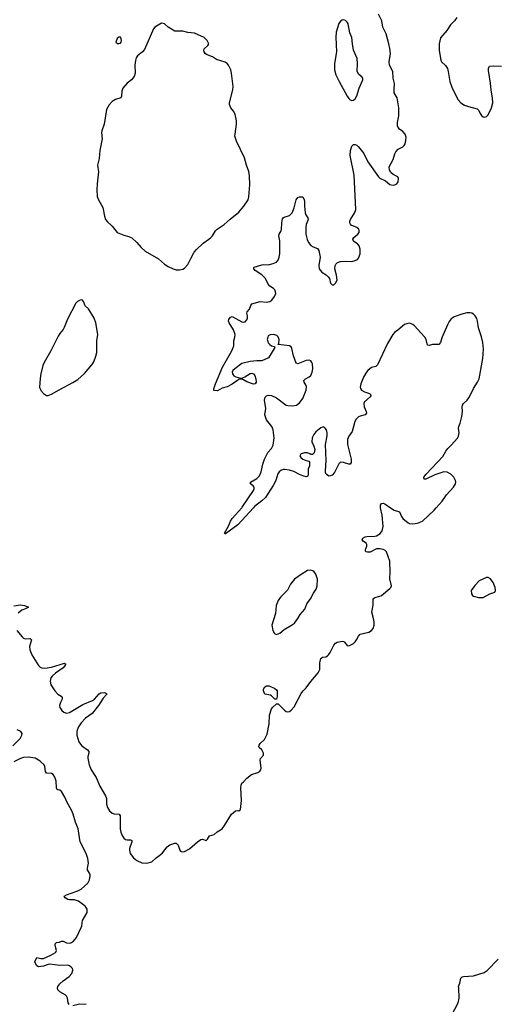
# Model space of a CAD drawing. Header units: inches. Extents: x 1550860 to 1685816, y 509127 to 640511.
# Tile 69 of 91: x 1649742 to 1655561, y 563953 to 575942. Entities that reach past the tile are written whole.
import ezdxf

# ---------------------------------------------------------------- set-up
doc = ezdxf.new("R2010")
doc.units = ezdxf.units.IN
doc.header["$MEASUREMENT"] = 0
for name, color, linetype in [('B6546', 7, 'Continuous'), ('B6547', 7, 'Continuous'), ('B6556', 7, 'Continuous'), ('B6557', 7, 'Continuous')]:
    doc.layers.add(name, color=color, linetype=linetype)

msp = doc.modelspace()

# ---------------------------------------------------------------- linework, layer by layer
at = {"layer": 'B6546', "color": 6, "elevation": 500}
for points in [[(1649670, 568806), (1649750, 568819), (1649801, 568810), (1649851, 568790), (1649813, 568770), (1649767, 568753), (1649723, 568717)], [(1649707, 568507), (1649770, 568427), (1649790, 568410), (1649810, 568404), (1649870, 568406), (1649886, 568390), (1649860, 568310), (1649866, 568270), (1649889, 568210), (1649970, 568078), (1649990, 568060), (1650000, 568055)], [(1649659, 567101), (1649747, 567190), (1649768, 567230), (1649770, 567250), (1649754, 567274), (1649710, 567295)], [(1650000, 566907), (1649993, 566913), (1649930, 566949), (1649850, 566963), (1649790, 566957), (1649750, 566946), (1649670, 566906)], [(1650000, 564414), (1649971, 564411), (1649950, 564423), (1649933, 564450), (1649928, 564470), (1649950, 564522), (1650000, 564513)]]:
    msp.add_lwpolyline(points, dxfattribs=at)
at = {"layer": 'B6547', "color": 6, "elevation": 600}
msp.add_lwpolyline([(1650000, 571631), (1649995, 571610), (1649986, 571526), (1649985, 571465), (1649999, 571430), (1650000, 571429)], dxfattribs=at)
at = {"layer": 'B6556', "color": 6}
for points, elevation in [([(1650000, 568055), (1650010, 568051), (1650050, 568048), (1650130, 568059), (1650286, 568106), (1650298, 568098), (1650300, 568090), (1650289, 568070), (1650272, 568050), (1650176, 567984), (1650138, 567950), (1650123, 567930), (1650111, 567890), (1650122, 567842), (1650168, 567770), (1650207, 567730), (1650245, 567705), (1650260, 567690), (1650261, 567670), (1650239, 567630), (1650227, 567590), (1650230, 567568), (1650254, 567530), (1650280, 567510), (1650310, 567499), (1650350, 567507), (1650510, 567602), (1650630, 567652), (1650653, 567667), (1650710, 567733), (1650730, 567745), (1650770, 567749), (1650787, 567747), (1650799, 567739), (1650802, 567730), (1650759, 567681), (1650700, 567590), (1650624, 567496), (1650543, 567437), (1650490, 567380), (1650459, 567330), (1650440, 567290), (1650436, 567270), (1650439, 567230), (1650464, 567150), (1650481, 567121), (1650500, 567100), (1650567, 567050), (1650584, 567030), (1650585, 567010), (1650572, 566970), (1650571, 566950), (1650589, 566869), (1650612, 566810), (1650675, 566715), (1650718, 566610), (1650787, 566490), (1650798, 566458), (1650801, 566390), (1650812, 566350), (1650836, 566310), (1650870, 566282), (1650894, 566274), (1650955, 566270), (1650964, 566250), (1650965, 566090), (1650973, 566050), (1650989, 566009), (1651010, 565976), (1651030, 565961), (1651050, 565956), (1651090, 565957), (1651106, 565946), (1651106, 565930), (1651080, 565850), (1651079, 565830), (1651089, 565789), (1651130, 565737), (1651170, 565705), (1651230, 565678), (1651290, 565671), (1651350, 565690), (1651404, 565736), (1651450, 565768), (1651482, 565798), (1651540, 565870), (1651570, 565894), (1651630, 565916), (1651650, 565915), (1651672, 565892), (1651691, 565831), (1651700, 565820), (1651710, 565812), (1651728, 565808), (1651750, 565812), (1651810, 565845), (1651910, 565931), (1651950, 565959), (1651970, 565963), (1652013, 565947), (1652030, 565963), (1652055, 566005), (1652110, 566022), (1652147, 566053), (1652190, 566076), (1652210, 566092), (1652239, 566130), (1652321, 566270), (1652370, 566310), (1652390, 566315), (1652410, 566311), (1652430, 566326), (1652444, 566436), (1652434, 566590), (1652439, 566621), (1652450, 566648), (1652470, 566663), (1652510, 566706), (1652565, 566750), (1652643, 566777), (1652667, 566793), (1652679, 566810), (1652683, 566830), (1652670, 566930), (1652675, 566945), (1652712, 566988), (1652713, 567010), (1652690, 567050), (1652660, 567080), (1652655, 567090), (1652658, 567110), (1652673, 567130), (1652724, 567176), (1652757, 567243), (1652782, 567370), (1652786, 567474), (1652809, 567550), (1652824, 567570), (1652870, 567612), (1652889, 567611), (1652970, 567534), (1652990, 567520), (1653010, 567516), (1653030, 567520), (1653050, 567534), (1653086, 567574), (1653170, 567739), (1653190, 567767), (1653234, 567806), (1653290, 567886), (1653377, 567990), (1653397, 568030), (1653398, 568110), (1653410, 568163), (1653430, 568180), (1653470, 568185), (1653490, 568195), (1653505, 568210), (1653523, 568237), (1653570, 568327), (1653590, 568349), (1653610, 568363), (1653670, 568374), (1653690, 568370), (1653701, 568361), (1653730, 568322), (1653750, 568318), (1653770, 568325), (1653810, 568347), (1653830, 568366), (1653847, 568390), (1653870, 568438), (1653890, 568459), (1653995, 568485), (1654030, 568503), (1654050, 568528), (1654062, 568570), (1654061, 568610), (1654054, 568650), (1654031, 568730), (1654048, 568812), (1654049, 568890), (1654070, 568908), (1654130, 568921), (1654150, 568930), (1654250, 569015), (1654262, 569030), (1654270, 569050), (1654253, 569133), (1654256, 569216), (1654251, 569349), (1654210, 569462), (1654190, 569483), (1654172, 569492), (1654130, 569501), (1654090, 569499), (1654010, 569460), (1653978, 569458), (1653963, 569463), (1653956, 569470), (1653956, 569490), (1653972, 569530), (1653973, 569553), (1653963, 569570), (1653931, 569590), (1653915, 569610), (1653921, 569630), (1653950, 569646), (1653970, 569650), (1654068, 569652), (1654090, 569657), (1654130, 569683), (1654152, 569710), (1654164, 569736), (1654170, 569770), (1654156, 569910), (1654138, 570000)], 500), ([(1652590, 570000), (1652398, 569790), (1652250, 569684), (1652243, 569683), (1652235, 569690), (1652284, 569776), (1652310, 569837), (1652330, 569870), (1652448, 570000)], 500), ([(1654260, 570000), (1654303, 569970), (1654370, 569950), (1654394, 569894), (1654409, 569870), (1654475, 569815), (1654490, 569808), (1654530, 569802), (1654588, 569812), (1654650, 569838), (1654790, 569972), (1654816, 570000)], 500), ([(1650000, 564513), (1650010, 564511), (1650030, 564513), (1650120, 564550), (1650177, 564583), (1650184, 564590), (1650191, 564610), (1650175, 564670), (1650175, 564690), (1650190, 564705), (1650228, 564712), (1650250, 564722), (1650270, 564722), (1650310, 564703), (1650350, 564698), (1650374, 564706), (1650397, 564723), (1650432, 564768), (1650491, 564890), (1650499, 564910), (1650505, 564975), (1650563, 565070), (1650563, 565110), (1650553, 565133), (1650540, 565150), (1650459, 565210), (1650410, 565226), (1650350, 565225), (1650330, 565229), (1650294, 565250), (1650283, 565270), (1650312, 565288), (1650450, 565335), (1650490, 565354), (1650571, 565430), (1650593, 565470), (1650601, 565510), (1650600, 565530), (1650591, 565550), (1650567, 565590), (1650567, 565610), (1650582, 565670), (1650573, 565730), (1650550, 565790), (1650479, 565930), (1650454, 566090), (1650420, 566170), (1650393, 566270), (1650376, 566310), (1650317, 566417), (1650290, 566477), (1650250, 566544), (1650230, 566560), (1650206, 566566), (1650195, 566575), (1650190, 566590), (1650186, 566670), (1650170, 566718), (1650150, 566751), (1650130, 566763), (1650067, 566767), (1650058, 566790), (1650049, 566849), (1650038, 566870), (1650000, 566907)], 500), ([(1650345, 563950), (1650334, 563970), (1650325, 564030), (1650314, 564054), (1650296, 564070), (1650230, 564105), (1650208, 564130), (1650202, 564150), (1650207, 564170), (1650230, 564204), (1650270, 564240), (1650343, 564290), (1650379, 564330), (1650391, 564370), (1650384, 564390), (1650370, 564407), (1650350, 564421), (1650329, 564429), (1650230, 564425), (1650110, 564442), (1650090, 564440), (1650030, 564418), (1650000, 564414)], 500), ([(1655003, 563817), (1655082, 563970), (1655095, 564030), (1655093, 564150), (1655089, 564171), (1655104, 564210), (1655115, 564270), (1655133, 564287), (1655147, 564293), (1655270, 564300), (1655401, 564339), (1655436, 564364), (1655570, 564504)], 400), ([(1650552, 563952), (1650470, 563955), (1650390, 563933)], 500)]:
    msp.add_lwpolyline(points, dxfattribs=dict(at, elevation=elevation))
for points, elevation in [([(1653280, 569240), (1653250, 569235), (1653170, 569188), (1653090, 569130), (1653040, 569070), (1653005, 568995), (1652919, 568910), (1652889, 568870), (1652867, 568810), (1652858, 568710), (1652812, 568570), (1652826, 568506), (1652845, 568470), (1652870, 568458), (1652890, 568463), (1652910, 568474), (1652963, 568517), (1653055, 568570), (1653090, 568596), (1653130, 568650), (1653159, 568701), (1653216, 568764), (1653242, 568830), (1653286, 568890), (1653321, 568959), (1653354, 569010), (1653368, 569050), (1653369, 569130), (1653350, 569190), (1653330, 569219), (1653312, 569230)], 600), ([(1655450, 569150), (1655430, 569150), (1655340, 569110), (1655286, 569054), (1655244, 568990), (1655245, 568950), (1655259, 568930), (1655270, 568923), (1655330, 568907), (1655390, 568907), (1655470, 568950), (1655529, 568970), (1655539, 568990), (1655533, 569030), (1655510, 569090), (1655476, 569136)], 500), ([(1652870, 567668), (1652850, 567669), (1652810, 567709), (1652796, 567716), (1652730, 567729), (1652712, 567770), (1652714, 567790), (1652730, 567818), (1652750, 567832), (1652782, 567830), (1652850, 567797), (1652870, 567782), (1652878, 567770), (1652880, 567750), (1652878, 567702)], 500)]:
    msp.add_lwpolyline(points, close=True, dxfattribs=dict(at, elevation=elevation))
at = {"layer": 'B6557', "color": 6}
for points, elevation in [([(1652448, 570000), (1652454, 570006), (1652589, 570210), (1652598, 570230), (1652597, 570250), (1652585, 570265), (1652554, 570290), (1652552, 570310), (1652630, 570355), (1652664, 570390), (1652682, 570438), (1652703, 570530), (1652726, 570590), (1652767, 570673), (1652810, 570720), (1652830, 570762), (1652841, 570850), (1652830, 570950), (1652813, 570990), (1652750, 571071), (1652730, 571130), (1652742, 571210), (1652726, 571310), (1652734, 571346), (1652750, 571364), (1652768, 571372), (1652810, 571367), (1652870, 571338), (1652990, 571249), (1653010, 571244), (1653070, 571241), (1653115, 571250), (1653150, 571279), (1653190, 571329), (1653230, 571433), (1653235, 571470), (1653231, 571490), (1653206, 571530), (1653205, 571550), (1653224, 571570), (1653268, 571592), (1653288, 571610), (1653307, 571650), (1653315, 571690), (1653310, 571750), (1653303, 571770), (1653289, 571790), (1653270, 571796), (1653230, 571792), (1653130, 571751), (1653110, 571762), (1653076, 571850), (1653058, 571938), (1653050, 571958), (1653030, 571973), (1652890, 571986), (1652889, 571990), (1652899, 572001), (1652903, 572050), (1652890, 572081), (1652875, 572095), (1652850, 572104), (1652830, 572108), (1652795, 572105), (1652770, 572091), (1652763, 572077), (1652758, 572050), (1652763, 572023), (1652770, 572008), (1652790, 571986), (1652810, 571973), (1652842, 571962), (1652851, 571950), (1652774, 571826), (1652690, 571787), (1652630, 571789), (1652550, 571782), (1652450, 571756), (1652361, 571690), (1652340, 571670), (1652331, 571650), (1652333, 571630), (1652350, 571607), (1652374, 571594), (1652430, 571577), (1652450, 571579), (1652486, 571594), (1652550, 571636), (1652570, 571639), (1652590, 571631), (1652605, 571610), (1652618, 571570), (1652621, 571530), (1652610, 571510), (1652590, 571506), (1652510, 571532), (1652462, 571562), (1652430, 571566), (1652410, 571562), (1652330, 571504), (1652270, 571473), (1652210, 571457), (1652150, 571424), (1652107, 571427), (1652109, 571449), (1652128, 571510), (1652212, 571710), (1652326, 571910), (1652352, 571970), (1652350, 572030), (1652364, 572076), (1652365, 572110), (1652345, 572165), (1652293, 572250), (1652287, 572270), (1652290, 572290), (1652310, 572319), (1652330, 572328), (1652450, 572263), (1652470, 572258), (1652490, 572262), (1652510, 572289), (1652517, 572310), (1652517, 572337), (1652508, 572370), (1652513, 572387), (1652541, 572419), (1652557, 572463), (1652570, 572481), (1652670, 572511), (1652750, 572503), (1652789, 572510), (1652812, 572528), (1652845, 572570), (1652861, 572610), (1652860, 572630), (1652850, 572654), (1652834, 572670), (1652790, 572698), (1652770, 572723), (1652738, 572790), (1652690, 572837), (1652611, 572890), (1652594, 572910), (1652596, 572924), (1652600, 572930), (1652690, 572959), (1652710, 572962), (1652770, 572959), (1652830, 572973), (1652869, 572991), (1652890, 573014), (1652905, 573050), (1652910, 573090), (1652910, 573250), (1652900, 573310), (1652903, 573330), (1652928, 573370), (1652933, 573387), (1652935, 573470), (1652943, 573517), (1652950, 573531), (1652962, 573538), (1653030, 573559), (1653062, 573590), (1653087, 573650), (1653110, 573750), (1653130, 573776), (1653150, 573787), (1653190, 573784), (1653206, 573750), (1653211, 573730), (1653211, 573670), (1653220, 573590), (1653228, 573568), (1653254, 573530), (1653258, 573510), (1653234, 573450), (1653228, 573410), (1653229, 573329), (1653244, 573264), (1653260, 573230), (1653290, 573193), (1653316, 573176), (1653370, 573156), (1653386, 573130), (1653401, 573050), (1653388, 572950), (1653392, 572910), (1653423, 572870), (1653476, 572836), (1653502, 572810), (1653515, 572790), (1653530, 572736), (1653542, 572722), (1653550, 572715), (1653570, 572715), (1653590, 572733), (1653608, 572772), (1653603, 572830), (1653583, 572910), (1653584, 572950), (1653593, 572967), (1653615, 572985), (1653650, 572996), (1653710, 573001), (1653790, 572999), (1653830, 573009), (1653856, 573024), (1653870, 573040), (1653891, 573090), (1653888, 573150), (1653879, 573190), (1653863, 573210), (1653807, 573247), (1653802, 573270), (1653811, 573290), (1653861, 573330), (1653876, 573350), (1653879, 573370), (1653872, 573390), (1653850, 573413), (1653782, 573442), (1653772, 573452), (1653765, 573470), (1653766, 573490), (1653772, 573508), (1653827, 573593), (1653837, 573630), (1653818, 574050), (1653769, 574290), (1653772, 574348), (1653790, 574404), (1653810, 574423), (1653830, 574423), (1653850, 574413), (1653870, 574396), (1653935, 574315), (1653984, 574210), (1654114, 574030), (1654130, 574014), (1654199, 573979), (1654250, 573934), (1654290, 573926), (1654314, 573930), (1654337, 573943), (1654351, 573970), (1654356, 574010), (1654347, 574030), (1654290, 574058), (1654263, 574083), (1654247, 574110), (1654243, 574150), (1654290, 574240), (1654312, 574308), (1654325, 574335), (1654354, 574366), (1654410, 574396), (1654426, 574410), (1654437, 574430), (1654447, 574470), (1654449, 574510), (1654438, 574550), (1654410, 574582), (1654368, 574608), (1654351, 574630), (1654344, 574650), (1654344, 574690), (1654362, 574770), (1654363, 574870), (1654339, 574990), (1654306, 575050), (1654303, 575090), (1654307, 575167), (1654291, 575230), (1654288, 575310), (1654247, 575390), (1654245, 575430), (1654258, 575530), (1654251, 575591), (1654239, 575650), (1654206, 575770), (1654168, 575850), (1654152, 575928), (1654113, 576010)], 500), ([(1655068, 575970), (1655038, 575930), (1654990, 575880), (1654945, 575810), (1654870, 575720), (1654852, 575650), (1654851, 575569), (1654872, 575450), (1654882, 575430), (1654930, 575383), (1654952, 575350), (1654963, 575310), (1654983, 575190), (1655009, 575110), (1655085, 574965), (1655117, 574930), (1655163, 574903), (1655210, 574885), (1655316, 574856), (1655335, 574835), (1655350, 574800), (1655370, 574775), (1655390, 574761), (1655410, 574757), (1655430, 574763), (1655450, 574785), (1655492, 574870), (1655505, 574930), (1655502, 574990), (1655485, 575085), (1655479, 575170), (1655455, 575325), (1655453, 575350), (1655465, 575375), (1655510, 575382), (1655610, 575375)], 500), ([(1650000, 571429), (1650030, 571390), (1650067, 571367), (1650090, 571366), (1650130, 571381), (1650224, 571436), (1650390, 571523), (1650450, 571562), (1650530, 571633), (1650621, 571739), (1650643, 571777), (1650670, 571845), (1650680, 571890), (1650683, 572030), (1650695, 572110), (1650669, 572250), (1650648, 572310), (1650581, 572421), (1650540, 572460), (1650520, 572510), (1650506, 572526), (1650490, 572531), (1650470, 572525), (1650445, 572510), (1650426, 572490), (1650326, 572294), (1650284, 572196), (1650270, 572170), (1650230, 572121), (1650210, 572088), (1650120, 571910), (1650041, 571770), (1650024, 571730), (1650000, 571631)], 600), ([(1654816, 570000), (1654890, 570079), (1654942, 570158), (1655029, 570250), (1655052, 570290), (1655054, 570310), (1655051, 570330), (1655032, 570372), (1654996, 570410), (1654950, 570433), (1654910, 570435), (1654798, 570402), (1654690, 570348), (1654669, 570349), (1654666, 570366), (1654677, 570390), (1654693, 570410), (1654898, 570622), (1654932, 570690), (1654957, 570723), (1655000, 570760), (1655075, 570845), (1655088, 570872), (1655097, 570910), (1655089, 570970), (1655091, 570990), (1655110, 571030), (1655129, 571110), (1655136, 571170), (1655133, 571230), (1655136, 571250), (1655149, 571271), (1655193, 571310), (1655224, 571350), (1655270, 571450), (1655320, 571530), (1655338, 571570), (1655384, 571816), (1655394, 571930), (1655386, 572010), (1655370, 572079), (1655333, 572190), (1655320, 572270), (1655310, 572303), (1655290, 572338), (1655270, 572357), (1655250, 572368), (1655230, 572372), (1655189, 572371), (1655130, 572358), (1655035, 572325), (1655000, 572300), (1654974, 572266), (1654954, 572226), (1654886, 572070), (1654870, 572010), (1654850, 571988), (1654770, 571986), (1654730, 571976), (1654710, 571979), (1654695, 572050), (1654678, 572078), (1654628, 572128), (1654550, 572215), (1654530, 572230), (1654490, 572246), (1654470, 572245), (1654430, 572229), (1654350, 572160), (1654310, 572133), (1654289, 572110), (1654222, 571998), (1654101, 571739), (1654080, 571720), (1654030, 571706), (1653983, 571670), (1653966, 571650), (1653930, 571588), (1653897, 571510), (1653889, 571469), (1653893, 571450), (1653907, 571430), (1653944, 571410), (1654005, 571390), (1654025, 571370), (1654012, 571350), (1653942, 571290), (1653934, 571270), (1653940, 571230), (1653965, 571170), (1653969, 571150), (1653950, 571130), (1653890, 571115), (1653870, 571106), (1653841, 571079), (1653825, 571050), (1653793, 570927), (1653750, 570872), (1653735, 570830), (1653735, 570770), (1653780, 570590), (1653780, 570550), (1653770, 570530), (1653750, 570529), (1653688, 570552), (1653650, 570554), (1653630, 570535), (1653578, 570430), (1653550, 570396), (1653530, 570387), (1653510, 570386), (1653490, 570395), (1653477, 570410), (1653468, 570428), (1653466, 570450), (1653475, 570575), (1653468, 570770), (1653486, 570874), (1653487, 570910), (1653478, 570950), (1653465, 570970), (1653450, 570980), (1653430, 570980), (1653410, 570974), (1653350, 570922), (1653327, 570890), (1653307, 570850), (1653302, 570802), (1653327, 570750), (1653337, 570710), (1653330, 570669), (1653310, 570648), (1653290, 570648), (1653278, 570658), (1653250, 570669), (1653210, 570668), (1653170, 570656), (1653162, 570650), (1653159, 570641), (1653156, 570630), (1653168, 570610), (1653190, 570593), (1653230, 570574), (1653266, 570566), (1653274, 570554), (1653271, 570511), (1653258, 570470), (1653258, 570402), (1653250, 570379), (1653230, 570375), (1653190, 570387), (1653150, 570403), (1653081, 570441), (1653030, 570458), (1652970, 570466), (1652950, 570464), (1652925, 570455), (1652904, 570436), (1652888, 570412), (1652861, 570330), (1652831, 570269), (1652735, 570125), (1652690, 570084), (1652604, 570016), (1652590, 570000)], 500), ([(1654138, 570000), (1654136, 570010), (1654139, 570030), (1654149, 570051), (1654170, 570055), (1654190, 570049), (1654260, 570000)], 500)]:
    msp.add_lwpolyline(points, dxfattribs=dict(at, elevation=elevation))
at = {"layer": 'B6557', "color": 6, "elevation": 600}
for points in [[(1651470, 575898), (1651389, 575851), (1651370, 575830), (1651261, 575579), (1651239, 575550), (1651178, 575502), (1651161, 575479), (1651153, 575447), (1651146, 575390), (1651149, 575290), (1651136, 575250), (1651104, 575210), (1651050, 575170), (1651000, 575110), (1650986, 575074), (1650982, 575010), (1650972, 574990), (1650910, 574970), (1650870, 574947), (1650830, 574904), (1650799, 574850), (1650770, 574670), (1650741, 574590), (1650739, 574570), (1650745, 574490), (1650717, 574350), (1650709, 574251), (1650690, 574170), (1650700, 574090), (1650685, 573945), (1650682, 573870), (1650686, 573790), (1650700, 573750), (1650754, 573654), (1650775, 573550), (1650789, 573510), (1650810, 573479), (1650870, 573430), (1650930, 573353), (1651010, 573318), (1651070, 573304), (1651110, 573285), (1651170, 573230), (1651221, 573170), (1651270, 573123), (1651432, 573032), (1651506, 572966), (1651550, 572936), (1651610, 572908), (1651650, 572896), (1651690, 572895), (1651730, 572904), (1651750, 572915), (1651790, 572962), (1651825, 573035), (1651869, 573111), (1651896, 573144), (1651977, 573223), (1652047, 573270), (1652070, 573291), (1652090, 573311), (1652129, 573370), (1652147, 573390), (1652233, 573447), (1652305, 573515), (1652410, 573598), (1652473, 573670), (1652524, 573750), (1652535, 573785), (1652546, 573930), (1652543, 574043), (1652535, 574095), (1652505, 574170), (1652480, 574260), (1652384, 574464), (1652364, 574524), (1652365, 574550), (1652383, 574670), (1652383, 574710), (1652368, 574790), (1652346, 574830), (1652313, 574870), (1652298, 574910), (1652299, 574930), (1652337, 575090), (1652342, 575130), (1652324, 575290), (1652313, 575330), (1652287, 575387), (1652270, 575410), (1652247, 575427), (1652138, 575458), (1652090, 575490), (1652019, 575519), (1652002, 575530), (1651990, 575550), (1651985, 575570), (1651991, 575589), (1652035, 575630), (1652047, 575650), (1652025, 575690), (1651990, 575724), (1651870, 575777), (1651790, 575787), (1651730, 575802), (1651630, 575804), (1651549, 575850), (1651504, 575890), (1651490, 575897)], [(1653690, 575940), (1653670, 575938), (1653650, 575924), (1653630, 575895), (1653598, 575790), (1653593, 575730), (1653600, 575550), (1653578, 575410), (1653578, 575330), (1653594, 575270), (1653633, 575190), (1653730, 575010), (1653750, 574983), (1653770, 574965), (1653790, 574958), (1653810, 574961), (1653830, 574979), (1653850, 575016), (1653878, 575110), (1653924, 575210), (1653924, 575230), (1653910, 575246), (1653873, 575273), (1653855, 575310), (1653857, 575410), (1653853, 575470), (1653809, 575570), (1653795, 575650), (1653790, 575724), (1653764, 575784), (1653743, 575890), (1653732, 575912), (1653710, 575933)], [(1650970, 575728), (1650950, 575728), (1650930, 575715), (1650912, 575670), (1650932, 575652), (1650950, 575651), (1650970, 575658), (1650979, 575670), (1650984, 575690), (1650979, 575710)]]:
    msp.add_lwpolyline(points, close=True, dxfattribs=at)

doc.saveas('drawing.dxf')
